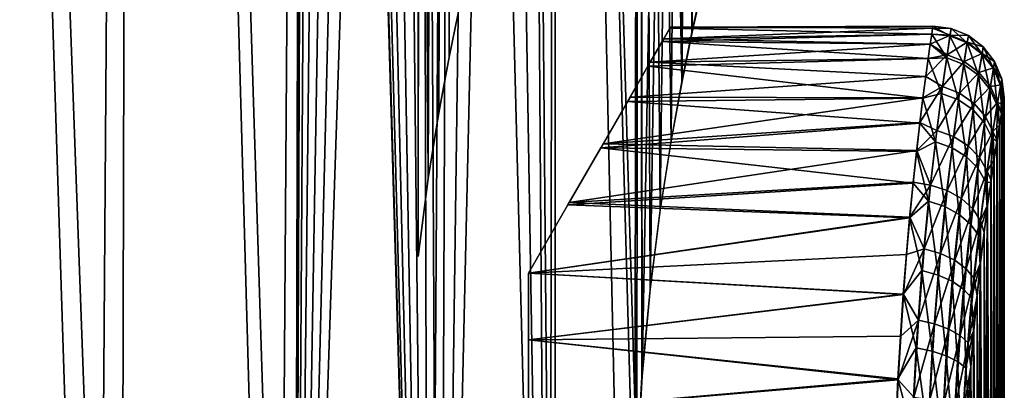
# Model space of a CAD drawing. Header units: millimetres. Extents: x -42 to 65, y -144 to 144.
# Tile 142 of 144: x 60.91 to 65.05, y 126.72 to 128.28. Entities that reach past the tile are written whole.
import ezdxf

# ---------------------------------------------------------------- set-up
doc = ezdxf.new("R2010")
doc.units = ezdxf.units.MM
doc.header["$LTSCALE"] = 81.481481
for name, color, linetype in [('109', 7, 'CONTINUOUS'), ('111', 7, 'CONTINUOUS'), ('119', 7, 'CONTINUOUS'), ('120', 7, 'CONTINUOUS'), ('121', 7, 'CONTINUOUS'), ('122', 7, 'CONTINUOUS'), ('123', 7, 'CONTINUOUS'), ('125', 7, 'CONTINUOUS')]:
    doc.layers.add(name, color=color, linetype=linetype)

msp = doc.modelspace()

# ---------------------------------------------------------------- linework, layer by layer
at = {"layer": '109', "color": 7, "linetype": 'Continuous'}
for points in [[(62.673, 139.0574, 44.4515), (62.6292, 127.6085, 44.2068), (62.662, 139.0637, 44.3866), (62.673, 139.0574, 44.4515)], [(62.662, 139.0637, 44.3866), (62.6292, 127.6085, 44.2068), (62.6508, 139.0487, 44.323), (62.662, 139.0637, 44.3866)], [(62.6508, 139.0488, 47.6769), (62.6736, 127.8863, 47.5448), (62.662, 139.0637, 47.6132), (62.6508, 139.0488, 47.6769)], [(62.662, 139.0637, 47.6132), (62.6736, 127.8863, 47.5448), (62.673, 139.0573, 47.5483), (62.662, 139.0637, 47.6132)], [(62.6734, 127.8855, 44.4544), (62.6292, 127.6085, 44.2068), (62.673, 139.0574, 44.4515), (62.6734, 127.8855, 44.4544)], [(62.6508, 139.0487, 44.323), (62.6292, 127.6085, 44.2068), (62.6407, 139.0138, 44.2673), (62.6508, 139.0487, 44.323)], [(62.6407, 139.0139, 47.7326), (62.6736, 127.8863, 47.5448), (62.6508, 139.0488, 47.6769), (62.6407, 139.0139, 47.7326)], [(62.6826, 139.0305, 44.511), (62.6734, 127.8855, 44.4544), (62.673, 139.0574, 44.4515), (62.6826, 139.0305, 44.511)], [(62.673, 139.0573, 47.5483), (62.6736, 127.8863, 47.5448), (62.6826, 139.0304, 47.4888), (62.673, 139.0573, 47.5483)], [(62.69, 138.9859, 44.5587), (62.6734, 127.8855, 44.4544), (62.6826, 139.0305, 44.511), (62.69, 138.9859, 44.5587)], [(62.6736, 127.8863, 47.5448), (62.7173, 128.1199, 47.2511), (62.6826, 139.0304, 47.4888), (62.6736, 127.8863, 47.5448)], [(62.6826, 139.0304, 47.4888), (62.7173, 128.1199, 47.2511), (62.69, 138.9858, 47.4412), (62.6826, 139.0304, 47.4888)], [(62.6407, 139.0138, 44.2673), (62.6292, 127.6085, 44.2068), (62.6329, 138.963, 44.2261), (62.6407, 139.0138, 44.2673)], [(62.6329, 138.963, 47.7739), (62.6736, 127.8863, 47.5448), (62.6407, 139.0139, 47.7326), (62.6329, 138.963, 47.7739)], [(62.6947, 138.9283, 44.5894), (62.6734, 127.8855, 44.4544), (62.69, 138.9859, 44.5587), (62.6947, 138.9283, 44.5894)], [(62.69, 138.9858, 47.4412), (62.7173, 128.1199, 47.2511), (62.6947, 138.9282, 47.4105), (62.69, 138.9858, 47.4412)], [(62.6329, 138.963, 44.2261), (62.6292, 127.6085, 44.2068), (62.5979, 138.7025, 44.0511), (62.6329, 138.963, 44.2261)], [(62.598, 138.7026, 47.9488), (62.6293, 127.609, 47.7928), (62.6329, 138.963, 47.7739), (62.598, 138.7026, 47.9488)], [(62.6293, 127.609, 47.7928), (62.6736, 127.8863, 47.5448), (62.6329, 138.963, 47.7739), (62.6293, 127.609, 47.7928)], [(62.6963, 138.8642, 44.6), (62.6734, 127.8855, 44.4544), (62.6947, 138.9283, 44.5894), (62.6963, 138.8642, 44.6)], [(62.6947, 138.9282, 47.4105), (62.7173, 128.1199, 47.2511), (62.6963, 138.7, 47.4), (62.6947, 138.9282, 47.4105)], [(62.6963, 138.7, 44.6), (62.6734, 127.8855, 44.4544), (62.6963, 138.8642, 44.6), (62.6963, 138.7, 44.6)], [(62.5871, 134, 48), (62.6293, 127.609, 47.7928), (62.598, 138.7026, 47.9488), (62.5871, 134, 48)], [(62.5871, 127.2808, 44), (62.5871, 134, 44), (62.5979, 138.7025, 44.0511), (62.5871, 127.2808, 44)], [(62.6292, 127.6085, 44.2068), (62.5871, 127.2808, 44), (62.5979, 138.7025, 44.0511), (62.6292, 127.6085, 44.2068)], [(62.6992, 138.5235, 44.6198), (62.6734, 127.8855, 44.4544), (62.6963, 138.7, 44.6), (62.6992, 138.5235, 44.6198)], [(62.6963, 138.7, 47.4), (62.7173, 128.1199, 47.2511), (62.6992, 138.525, 47.3806), (62.6963, 138.7, 47.4)], [(62.7078, 138.3527, 44.6798), (62.6734, 127.8855, 44.4544), (62.6992, 138.5235, 44.6198), (62.7078, 138.3527, 44.6798)], [(62.6992, 138.525, 47.3806), (62.7173, 128.1199, 47.2511), (62.7077, 138.3549, 47.3213), (62.6992, 138.525, 47.3806)], [(62.7171, 128.119, 44.7476), (62.6734, 127.8855, 44.4544), (62.7078, 138.3527, 44.6798), (62.7171, 128.119, 44.7476)], [(62.7077, 138.3549, 47.3213), (62.7173, 128.1199, 47.2511), (62.7205, 138.2029, 47.2267), (62.7077, 138.3549, 47.3213)], [(62.7207, 138.2006, 44.7751), (62.7171, 128.119, 44.7476), (62.7078, 138.3527, 44.6798), (62.7207, 138.2006, 44.7751)], [(62.7362, 138.0748, 44.901), (62.7171, 128.119, 44.7476), (62.7207, 138.2006, 44.7751), (62.7362, 138.0748, 44.901)], [(62.7173, 128.1199, 47.2511), (62.7557, 128.3044, 46.9168), (62.7205, 138.2029, 47.2267), (62.7173, 128.1199, 47.2511)], [(62.7527, 137.9796, 45.053), (62.7171, 128.119, 44.7476), (62.7362, 138.0748, 44.901), (62.7527, 137.9796, 45.053)], [(62.7555, 128.3036, 45.0814), (62.7171, 128.119, 44.7476), (62.7527, 137.9796, 45.053), (62.7555, 128.3036, 45.0814)], [(62.5871, 127.2808, 48), (62.6293, 127.609, 47.7928), (62.5871, 134, 48), (62.5871, 127.2808, 48)]]:
    msp.add_3dface(points, dxfattribs=at)
at = {"layer": '111', "color": 7, "linetype": 'Continuous'}
for points in [[(65.0449, 127.92, 46.347), (65.0487, 124.0577, 46.1749), (65.0487, 127.9421, 46.175), (65.0449, 127.92, 46.347)], [(65.0487, 127.9421, 46.175), (65.05, 124.0498, 46), (65.05, 127.95, 46), (65.0487, 127.9421, 46.175)], [(65.0487, 124.0577, 46.1749), (65.05, 124.0498, 46), (65.0487, 127.9421, 46.175), (65.0487, 124.0577, 46.1749)], [(65.0387, 127.8836, 46.5162), (65.0449, 124.08, 46.3471), (65.0449, 127.92, 46.347), (65.0387, 127.8836, 46.5162)], [(65.0449, 124.08, 46.3471), (65.0487, 124.0577, 46.1749), (65.0449, 127.92, 46.347), (65.0449, 124.08, 46.3471)], [(65.0302, 127.8329, 46.6823), (65.0386, 124.1167, 46.5171), (65.0387, 127.8836, 46.5162), (65.0302, 127.8329, 46.6823)], [(65.0386, 124.1167, 46.5171), (65.0449, 124.08, 46.3471), (65.0387, 127.8836, 46.5162), (65.0386, 124.1167, 46.5171)], [(65.0198, 127.7687, 46.8423), (65.0301, 124.1679, 46.6843), (65.0302, 127.8329, 46.6823), (65.0198, 127.7687, 46.8423)], [(65.0301, 124.1679, 46.6843), (65.0386, 124.1167, 46.5171), (65.0302, 127.8329, 46.6823), (65.0301, 124.1679, 46.6843)], [(65.0076, 127.6908, 46.9969), (65.0195, 124.2328, 46.8455), (65.0198, 127.7687, 46.8423), (65.0076, 127.6908, 46.9969)], [(65.0195, 124.2328, 46.8455), (65.0301, 124.1679, 46.6843), (65.0198, 127.7687, 46.8423), (65.0195, 124.2328, 46.8455)], [(64.9943, 127.6002, 47.1429), (65.0073, 124.3117, 47.0012), (65.0076, 127.6908, 46.9969), (64.9943, 127.6002, 47.1429)], [(65.0073, 124.3117, 47.0012), (65.0195, 124.2328, 46.8455), (65.0076, 127.6908, 46.9969), (65.0073, 124.3117, 47.0012)], [(64.98, 127.4968, 47.2803), (64.9938, 124.4033, 47.148), (64.9943, 127.6002, 47.1429), (64.98, 127.4968, 47.2803)], [(64.9938, 124.4033, 47.148), (65.0073, 124.3117, 47.0012), (64.9943, 127.6002, 47.1429), (64.9938, 124.4033, 47.148)], [(64.9653, 127.3816, 47.4081), (64.9795, 124.5077, 47.2856), (64.98, 127.4968, 47.2803), (64.9653, 127.3816, 47.4081)], [(64.9795, 124.5077, 47.2856), (64.9938, 124.4033, 47.148), (64.98, 127.4968, 47.2803), (64.9795, 124.5077, 47.2856)], [(64.9504, 127.2542, 47.5264), (64.9647, 124.6236, 47.4133), (64.9653, 127.3816, 47.4081), (64.9504, 127.2542, 47.5264)], [(64.9647, 124.6236, 47.4133), (64.9795, 124.5077, 47.2856), (64.9653, 127.3816, 47.4081), (64.9647, 124.6236, 47.4133)], [(64.9358, 127.1163, 47.6339), (64.9498, 124.7505, 47.531), (64.9504, 127.2542, 47.5264), (64.9358, 127.1163, 47.6339)], [(64.9498, 124.7505, 47.531), (64.9647, 124.6236, 47.4133), (64.9504, 127.2542, 47.5264), (64.9498, 124.7505, 47.531)], [(64.9222, 126.9699, 47.7286), (64.9353, 124.8873, 47.6375), (64.9358, 127.1163, 47.6339), (64.9222, 126.9699, 47.7286)], [(64.9353, 124.8873, 47.6375), (64.9498, 124.7505, 47.531), (64.9358, 127.1163, 47.6339), (64.9353, 124.8873, 47.6375)], [(64.9096, 126.8152, 47.8107), (64.9218, 125.0316, 47.7311), (64.9222, 126.9699, 47.7286), (64.9096, 126.8152, 47.8107)], [(64.9218, 125.0316, 47.7311), (64.9353, 124.8873, 47.6375), (64.9222, 126.9699, 47.7286), (64.9218, 125.0316, 47.7311)], [(64.8989, 126.6566, 47.8783), (64.9094, 125.1836, 47.8121), (64.9096, 126.8152, 47.8107), (64.8989, 126.6566, 47.8783)], [(64.9094, 125.1836, 47.8121), (64.9218, 125.0316, 47.7311), (64.9096, 126.8152, 47.8107), (64.9094, 125.1836, 47.8121)]]:
    msp.add_3dface(points, dxfattribs=at)
at = {"layer": '119', "color": 7, "linetype": 'Continuous'}
for points in [[(64.7448, 128.216, 46.3899), (64.8221, 128.2118, 46.3511), (64.7487, 128.2415, 46.1949), (64.7448, 128.216, 46.3899)], [(64.7487, 128.2415, 46.1949), (64.8265, 128.2398, 46), (64.75, 128.25, 46), (64.7487, 128.2415, 46.1949)], [(64.8221, 128.2118, 46.3511), (64.8265, 128.2398, 46), (64.7487, 128.2415, 46.1949), (64.8221, 128.2118, 46.3511)], [(64.8221, 128.2118, 46.3511), (64.8992, 128.21, 46), (64.8265, 128.2398, 46), (64.8221, 128.2118, 46.3511)], [(64.7386, 128.1733, 46.5826), (64.8221, 128.2118, 46.3511), (64.7448, 128.216, 46.3899), (64.7386, 128.1733, 46.5826)], [(64.8096, 128.1295, 46.6933), (64.8221, 128.2118, 46.3511), (64.7386, 128.1733, 46.5826), (64.8096, 128.1295, 46.6933)], [(64.8096, 128.1295, 46.6933), (64.8946, 128.1821, 46.3483), (64.8221, 128.2118, 46.3511), (64.8096, 128.1295, 46.6933)], [(64.8816, 128.1005, 46.6877), (64.8946, 128.1821, 46.3483), (64.8096, 128.1295, 46.6933), (64.8816, 128.1005, 46.6877)], [(64.8946, 128.1821, 46.3483), (64.8992, 128.21, 46), (64.8221, 128.2118, 46.3511), (64.8946, 128.1821, 46.3483)], [(64.8816, 128.1005, 46.6877), (64.9569, 128.1353, 46.3426), (64.8946, 128.1821, 46.3483), (64.8816, 128.1005, 46.6877)], [(64.8946, 128.1821, 46.3483), (64.9617, 128.1626, 46), (64.8992, 128.21, 46), (64.8946, 128.1821, 46.3483)], [(64.9569, 128.1353, 46.3426), (64.9617, 128.1626, 46), (64.8946, 128.1821, 46.3483), (64.9569, 128.1353, 46.3426)], [(64.7302, 128.1137, 46.7713), (64.8096, 128.1295, 46.6933), (64.7386, 128.1733, 46.5826), (64.7302, 128.1137, 46.7713)], [(64.9569, 128.1353, 46.3426), (65.0093, 128.1003, 46), (64.9617, 128.1626, 46), (64.9569, 128.1353, 46.3426)], [(64.7904, 127.9952, 47.0189), (64.8096, 128.1295, 46.6933), (64.7199, 128.038, 46.9535), (64.7904, 127.9952, 47.0189)], [(64.7199, 128.038, 46.9535), (64.8096, 128.1295, 46.6933), (64.7302, 128.1137, 46.7713), (64.7199, 128.038, 46.9535)], [(64.7904, 127.9952, 47.0189), (64.8816, 128.1005, 46.6877), (64.8096, 128.1295, 46.6933), (64.7904, 127.9952, 47.0189)], [(64.8616, 127.9674, 47.0104), (64.8816, 128.1005, 46.6877), (64.7904, 127.9952, 47.0189), (64.8616, 127.9674, 47.0104)], [(64.8616, 127.9674, 47.0104), (64.9436, 128.0553, 46.6763), (64.8816, 128.1005, 46.6877), (64.8616, 127.9674, 47.0104)], [(64.9436, 128.0553, 46.6763), (64.9569, 128.1353, 46.3426), (64.8816, 128.1005, 46.6877), (64.9436, 128.0553, 46.6763)], [(64.9436, 128.0553, 46.6763), (65.0046, 128.0739, 46.3342), (64.9569, 128.1353, 46.3426), (64.9436, 128.0553, 46.6763)], [(65.0046, 128.0739, 46.3342), (65.0093, 128.1003, 46), (64.9569, 128.1353, 46.3426), (65.0046, 128.0739, 46.3342)], [(65.0046, 128.0739, 46.3342), (65.0395, 128.0277, 46), (65.0093, 128.1003, 46), (65.0046, 128.0739, 46.3342)], [(64.9913, 127.9964, 46.6597), (65.0046, 128.0739, 46.3342), (64.9436, 128.0553, 46.6763), (64.9913, 127.9964, 46.6597)], [(64.9913, 127.9964, 46.6597), (65.0349, 128.0024, 46.3237), (65.0046, 128.0739, 46.3342), (64.9913, 127.9964, 46.6597)], [(65.0349, 128.0024, 46.3237), (65.0395, 128.0277, 46), (65.0046, 128.0739, 46.3342), (65.0349, 128.0024, 46.3237)], [(64.7083, 127.9479, 47.1262), (64.7904, 127.9952, 47.0189), (64.7199, 128.038, 46.9535), (64.7083, 127.9479, 47.1262)], [(64.9232, 127.925, 46.9936), (64.9436, 128.0553, 46.6763), (64.8616, 127.9674, 47.0104), (64.9232, 127.925, 46.9936)], [(64.9232, 127.925, 46.9936), (64.9913, 127.9964, 46.6597), (64.9436, 128.0553, 46.6763), (64.9232, 127.925, 46.9936)], [(65.0349, 128.0024, 46.3237), (65.05, 127.95, 46), (65.0395, 128.0277, 46), (65.0349, 128.0024, 46.3237)], [(64.7664, 127.811, 47.3183), (64.7904, 127.9952, 47.0189), (64.6955, 127.8443, 47.2888), (64.7664, 127.811, 47.3183)], [(64.6955, 127.8443, 47.2888), (64.7904, 127.9952, 47.0189), (64.7083, 127.9479, 47.1262), (64.6955, 127.8443, 47.2888)], [(64.7664, 127.811, 47.3183), (64.8616, 127.9674, 47.0104), (64.7904, 127.9952, 47.0189), (64.7664, 127.811, 47.3183)], [(64.9709, 127.8701, 46.9694), (64.9913, 127.9964, 46.6597), (64.9232, 127.925, 46.9936), (64.9709, 127.8701, 46.9694)], [(64.9709, 127.8701, 46.9694), (65.022, 127.928, 46.6392), (64.9913, 127.9964, 46.6597), (64.9709, 127.8701, 46.9694)], [(65.022, 127.928, 46.6392), (65.0349, 128.0024, 46.3237), (64.9913, 127.9964, 46.6597), (65.022, 127.928, 46.6392)], [(65.022, 127.928, 46.6392), (65.0449, 127.92, 46.347), (65.0349, 128.0024, 46.3237), (65.022, 127.928, 46.6392)], [(65.0449, 127.92, 46.347), (65.0487, 127.9421, 46.175), (65.0349, 128.0024, 46.3237), (65.0449, 127.92, 46.347)], [(65.0487, 127.9421, 46.175), (65.05, 127.95, 46), (65.0349, 128.0024, 46.3237), (65.0487, 127.9421, 46.175)], [(64.8366, 127.7852, 47.3067), (64.8616, 127.9674, 47.0104), (64.7664, 127.811, 47.3183), (64.8366, 127.7852, 47.3067)], [(64.8366, 127.7852, 47.3067), (64.9232, 127.925, 46.9936), (64.8616, 127.9674, 47.0104), (64.8366, 127.7852, 47.3067)], [(64.8977, 127.7466, 47.2848), (64.9232, 127.925, 46.9936), (64.8366, 127.7852, 47.3067), (64.8977, 127.7466, 47.2848)], [(64.8977, 127.7466, 47.2848), (64.9709, 127.8701, 46.9694), (64.9232, 127.925, 46.9936), (64.8977, 127.7466, 47.2848)], [(65.0022, 127.8065, 46.9395), (65.022, 127.928, 46.6392), (64.9709, 127.8701, 46.9694), (65.0022, 127.8065, 46.9395)], [(65.0022, 127.8065, 46.9395), (65.0302, 127.8329, 46.6823), (65.022, 127.928, 46.6392), (65.0022, 127.8065, 46.9395)], [(65.0302, 127.8329, 46.6823), (65.0387, 127.8836, 46.5162), (65.022, 127.928, 46.6392), (65.0302, 127.8329, 46.6823)], [(65.0387, 127.8836, 46.5162), (65.0449, 127.92, 46.347), (65.022, 127.928, 46.6392), (65.0387, 127.8836, 46.5162)], [(64.9454, 127.697, 47.2537), (64.9709, 127.8701, 46.9694), (64.8977, 127.7466, 47.2848), (64.9454, 127.697, 47.2537)], [(64.9454, 127.697, 47.2537), (65.0022, 127.8065, 46.9395), (64.9709, 127.8701, 46.9694), (64.9454, 127.697, 47.2537)], [(64.6819, 127.7265, 47.4429), (64.7664, 127.811, 47.3183), (64.6955, 127.8443, 47.2888), (64.6819, 127.7265, 47.4429)], [(64.74, 127.5813, 47.5836), (64.7664, 127.811, 47.3183), (64.6819, 127.7265, 47.4429), (64.74, 127.5813, 47.5836)], [(64.74, 127.5813, 47.5836), (64.8366, 127.7852, 47.3067), (64.7664, 127.811, 47.3183), (64.74, 127.5813, 47.5836)], [(65.0198, 127.7687, 46.8423), (65.0302, 127.8329, 46.6823), (65.0022, 127.8065, 46.9395), (65.0198, 127.7687, 46.8423)], [(64.8092, 127.5583, 47.5689), (64.8366, 127.7852, 47.3067), (64.74, 127.5813, 47.5836), (64.8092, 127.5583, 47.5689)], [(64.8092, 127.5583, 47.5689), (64.8977, 127.7466, 47.2848), (64.8366, 127.7852, 47.3067), (64.8092, 127.5583, 47.5689)], [(64.9774, 127.64, 47.2157), (65.0022, 127.8065, 46.9395), (64.9454, 127.697, 47.2537), (64.9774, 127.64, 47.2157)], [(64.9774, 127.64, 47.2157), (65.0076, 127.6908, 46.9969), (65.0022, 127.8065, 46.9395), (64.9774, 127.64, 47.2157)], [(65.0076, 127.6908, 46.9969), (65.0198, 127.7687, 46.8423), (65.0022, 127.8065, 46.9395), (65.0076, 127.6908, 46.9969)], [(64.8696, 127.5244, 47.5424), (64.8977, 127.7466, 47.2848), (64.8092, 127.5583, 47.5689), (64.8696, 127.5244, 47.5424)], [(64.8696, 127.5244, 47.5424), (64.9454, 127.697, 47.2537), (64.8977, 127.7466, 47.2848), (64.8696, 127.5244, 47.5424)], [(64.6676, 127.5935, 47.5885), (64.74, 127.5813, 47.5836), (64.6819, 127.7265, 47.4429), (64.6676, 127.5935, 47.5885)], [(64.9174, 127.4814, 47.5054), (64.9454, 127.697, 47.2537), (64.8696, 127.5244, 47.5424), (64.9174, 127.4814, 47.5054)], [(64.9174, 127.4814, 47.5054), (64.9774, 127.64, 47.2157), (64.9454, 127.697, 47.2537), (64.9174, 127.4814, 47.5054)], [(64.9943, 127.6002, 47.1429), (65.0076, 127.6908, 46.9969), (64.9774, 127.64, 47.2157), (64.9943, 127.6002, 47.1429)], [(64.9501, 127.4321, 47.4604), (64.9774, 127.64, 47.2157), (64.9174, 127.4814, 47.5054), (64.9501, 127.4321, 47.4604)], [(64.9501, 127.4321, 47.4604), (64.98, 127.4968, 47.2803), (64.9774, 127.64, 47.2157), (64.9501, 127.4321, 47.4604)], [(64.98, 127.4968, 47.2803), (64.9943, 127.6002, 47.1429), (64.9774, 127.64, 47.2157), (64.98, 127.4968, 47.2803)], [(64.6533, 127.4472, 47.7228), (64.74, 127.5813, 47.5836), (64.6676, 127.5935, 47.5885), (64.6533, 127.4472, 47.7228)], [(64.7137, 127.3129, 47.8094), (64.74, 127.5813, 47.5836), (64.6533, 127.4472, 47.7228), (64.7137, 127.3129, 47.8094)], [(64.7137, 127.3129, 47.8094), (64.8092, 127.5583, 47.5689), (64.74, 127.5813, 47.5836), (64.7137, 127.3129, 47.8094)], [(64.7819, 127.2934, 47.7919), (64.8092, 127.5583, 47.5689), (64.7137, 127.3129, 47.8094), (64.7819, 127.2934, 47.7919)], [(64.7819, 127.2934, 47.7919), (64.8696, 127.5244, 47.5424), (64.8092, 127.5583, 47.5689), (64.7819, 127.2934, 47.7919)], [(64.8418, 127.2652, 47.7615), (64.8696, 127.5244, 47.5424), (64.7819, 127.2934, 47.7919), (64.8418, 127.2652, 47.7615)], [(64.8418, 127.2652, 47.7615), (64.9174, 127.4814, 47.5054), (64.8696, 127.5244, 47.5424), (64.8418, 127.2652, 47.7615)], [(64.8896, 127.2296, 47.7195), (64.9174, 127.4814, 47.5054), (64.8418, 127.2652, 47.7615), (64.8896, 127.2296, 47.7195)], [(64.8896, 127.2296, 47.7195), (64.9501, 127.4321, 47.4604), (64.9174, 127.4814, 47.5054), (64.8896, 127.2296, 47.7195)], [(64.9653, 127.3816, 47.4081), (64.98, 127.4968, 47.2803), (64.9501, 127.4321, 47.4604), (64.9653, 127.3816, 47.4081)], [(64.6394, 127.2895, 47.8438), (64.7137, 127.3129, 47.8094), (64.6533, 127.4472, 47.7228), (64.6394, 127.2895, 47.8438)], [(64.923, 127.1891, 47.6688), (64.9501, 127.4321, 47.4604), (64.8896, 127.2296, 47.7195), (64.923, 127.1891, 47.6688)], [(64.923, 127.1891, 47.6688), (64.9504, 127.2542, 47.5264), (64.9501, 127.4321, 47.4604), (64.923, 127.1891, 47.6688)], [(64.9504, 127.2542, 47.5264), (64.9653, 127.3816, 47.4081), (64.9501, 127.4321, 47.4604), (64.9504, 127.2542, 47.5264)], [(64.6264, 127.1219, 47.9504), (64.7137, 127.3129, 47.8094), (64.6394, 127.2895, 47.8438), (64.6264, 127.1219, 47.9504)], [(64.6897, 127.0133, 47.9919), (64.7137, 127.3129, 47.8094), (64.6264, 127.1219, 47.9504), (64.6897, 127.0133, 47.9919)], [(64.6897, 127.0133, 47.9919), (64.7819, 127.2934, 47.7919), (64.7137, 127.3129, 47.8094), (64.6897, 127.0133, 47.9919)], [(64.757, 126.998, 47.9719), (64.7819, 127.2934, 47.7919), (64.6897, 127.0133, 47.9919), (64.757, 126.998, 47.9719)], [(64.757, 126.998, 47.9719), (64.8418, 127.2652, 47.7615), (64.7819, 127.2934, 47.7919), (64.757, 126.998, 47.9719)], [(64.8163, 126.9762, 47.9382), (64.8418, 127.2652, 47.7615), (64.757, 126.998, 47.9719), (64.8163, 126.9762, 47.9382)], [(64.8163, 126.9762, 47.9382), (64.8896, 127.2296, 47.7195), (64.8418, 127.2652, 47.7615), (64.8163, 126.9762, 47.9382)], [(64.9358, 127.1163, 47.6339), (64.9504, 127.2542, 47.5264), (64.923, 127.1891, 47.6688), (64.9358, 127.1163, 47.6339)], [(64.8642, 126.9489, 47.8924), (64.8896, 127.2296, 47.7195), (64.8163, 126.9762, 47.9382), (64.8642, 126.9489, 47.8924)], [(64.8642, 126.9489, 47.8924), (64.923, 127.1891, 47.6688), (64.8896, 127.2296, 47.7195), (64.8642, 126.9489, 47.8924)], [(64.8982, 126.9178, 47.8373), (64.923, 127.1891, 47.6688), (64.8642, 126.9489, 47.8924), (64.8982, 126.9178, 47.8373)], [(64.8982, 126.9178, 47.8373), (64.9358, 127.1163, 47.6339), (64.923, 127.1891, 47.6688), (64.8982, 126.9178, 47.8373)], [(64.6145, 126.9456, 48.0417), (64.6897, 127.0133, 47.9919), (64.6264, 127.1219, 47.9504), (64.6145, 126.9456, 48.0417)], [(64.9222, 126.9699, 47.7286), (64.9358, 127.1163, 47.6339), (64.8982, 126.9178, 47.8373), (64.9222, 126.9699, 47.7286)], [(64.6699, 126.6901, 48.1275), (64.6897, 127.0133, 47.9919), (64.6039, 126.7622, 48.117), (64.6699, 126.6901, 48.1275)], [(64.6039, 126.7622, 48.117), (64.6897, 127.0133, 47.9919), (64.6145, 126.9456, 48.0417), (64.6039, 126.7622, 48.117)], [(64.6699, 126.6901, 48.1275), (64.757, 126.998, 47.9719), (64.6897, 127.0133, 47.9919), (64.6699, 126.6901, 48.1275)], [(64.7364, 126.6795, 48.1054), (64.757, 126.998, 47.9719), (64.6699, 126.6901, 48.1275), (64.7364, 126.6795, 48.1054)], [(64.7364, 126.6795, 48.1054), (64.8163, 126.9762, 47.9382), (64.757, 126.998, 47.9719), (64.7364, 126.6795, 48.1054)], [(64.7954, 126.6646, 48.0693), (64.8163, 126.9762, 47.9382), (64.7364, 126.6795, 48.1054), (64.7954, 126.6646, 48.0693)], [(64.7954, 126.6646, 48.0693), (64.8642, 126.9489, 47.8924), (64.8163, 126.9762, 47.9382), (64.7954, 126.6646, 48.0693)], [(64.8433, 126.6461, 48.0206), (64.8642, 126.9489, 47.8924), (64.7954, 126.6646, 48.0693), (64.8433, 126.6461, 48.0206)], [(64.8433, 126.6461, 48.0206), (64.8982, 126.9178, 47.8373), (64.8642, 126.9489, 47.8924), (64.8433, 126.6461, 48.0206)], [(64.9096, 126.8152, 47.8107), (64.9222, 126.9699, 47.7286), (64.8982, 126.9178, 47.8373), (64.9096, 126.8152, 47.8107)], [(64.8777, 126.6251, 47.9624), (64.8982, 126.9178, 47.8373), (64.8433, 126.6461, 48.0206), (64.8777, 126.6251, 47.9624)], [(64.8777, 126.6251, 47.9624), (64.9096, 126.8152, 47.8107), (64.8982, 126.9178, 47.8373), (64.8777, 126.6251, 47.9624)], [(64.8989, 126.6566, 47.8783), (64.9096, 126.8152, 47.8107), (64.8777, 126.6251, 47.9624), (64.8989, 126.6566, 47.8783)], [(64.595, 126.5732, 48.1758), (64.6699, 126.6901, 48.1275), (64.6039, 126.7622, 48.117), (64.595, 126.5732, 48.1758)]]:
    msp.add_3dface(points, dxfattribs=at)
at = {"layer": '120', "color": 7, "linetype": 'Continuous'}
for points in [[(64.75, 128.25, 46), (64.8217, 128.2087, 45.6288), (64.7449, 128.2158, 45.6094), (64.75, 128.25, 46)], [(64.75, 128.25, 46), (64.8265, 128.2398, 46), (64.8217, 128.2087, 45.6288), (64.75, 128.25, 46)], [(64.8265, 128.2398, 46), (64.8942, 128.1791, 45.6317), (64.8217, 128.2087, 45.6288), (64.8265, 128.2398, 46)], [(64.8265, 128.2398, 46), (64.8992, 128.21, 46), (64.8942, 128.1791, 45.6317), (64.8265, 128.2398, 46)], [(64.7449, 128.2158, 45.6094), (64.808, 128.1168, 45.2672), (64.7388, 128.1732, 45.4173), (64.7449, 128.2158, 45.6094)], [(64.8217, 128.2087, 45.6288), (64.808, 128.1168, 45.2672), (64.7449, 128.2158, 45.6094), (64.8217, 128.2087, 45.6288)], [(64.8217, 128.2087, 45.6288), (64.8799, 128.088, 45.2731), (64.808, 128.1168, 45.2672), (64.8217, 128.2087, 45.6288)], [(64.8942, 128.1791, 45.6317), (64.8799, 128.088, 45.2731), (64.8217, 128.2087, 45.6288), (64.8942, 128.1791, 45.6317)], [(64.8992, 128.21, 46), (64.9566, 128.1324, 45.6378), (64.8942, 128.1791, 45.6317), (64.8992, 128.21, 46)], [(64.8992, 128.21, 46), (64.9617, 128.1626, 46), (64.9566, 128.1324, 45.6378), (64.8992, 128.21, 46)], [(64.7388, 128.1732, 45.4173), (64.808, 128.1168, 45.2672), (64.7304, 128.1139, 45.2293), (64.7388, 128.1732, 45.4173)], [(64.8942, 128.1791, 45.6317), (64.9419, 128.0431, 45.2852), (64.8799, 128.088, 45.2731), (64.8942, 128.1791, 45.6317)], [(64.9566, 128.1324, 45.6378), (64.9419, 128.0431, 45.2852), (64.8942, 128.1791, 45.6317), (64.9566, 128.1324, 45.6378)], [(64.9617, 128.1626, 46), (65.0042, 128.0711, 45.6467), (64.9566, 128.1324, 45.6378), (64.9617, 128.1626, 46)], [(64.9617, 128.1626, 46), (65.0093, 128.1003, 46), (65.0042, 128.0711, 45.6467), (64.9617, 128.1626, 46)], [(64.7304, 128.1139, 45.2293), (64.7866, 127.9667, 44.9273), (64.7081, 127.9475, 44.8732), (64.7304, 128.1139, 45.2293)], [(64.808, 128.1168, 45.2672), (64.7866, 127.9667, 44.9273), (64.7304, 128.1139, 45.2293), (64.808, 128.1168, 45.2672)], [(64.808, 128.1168, 45.2672), (64.8576, 127.9393, 44.9364), (64.7866, 127.9667, 44.9273), (64.808, 128.1168, 45.2672)], [(64.8799, 128.088, 45.2731), (64.8576, 127.9393, 44.9364), (64.808, 128.1168, 45.2672), (64.8799, 128.088, 45.2731)], [(64.9566, 128.1324, 45.6378), (64.9896, 127.9845, 45.3027), (64.9419, 128.0431, 45.2852), (64.9566, 128.1324, 45.6378)], [(65.0042, 128.0711, 45.6467), (64.9896, 127.9845, 45.3027), (64.9566, 128.1324, 45.6378), (65.0042, 128.0711, 45.6467)], [(65.0093, 128.1003, 46), (65.0345, 127.9997, 45.6577), (65.0042, 128.0711, 45.6467), (65.0093, 128.1003, 46)], [(65.0093, 128.1003, 46), (65.0395, 128.0277, 46), (65.0345, 127.9997, 45.6577), (65.0093, 128.1003, 46)], [(64.8799, 128.088, 45.2731), (64.9191, 127.8974, 44.9541), (64.8576, 127.9393, 44.9364), (64.8799, 128.088, 45.2731)], [(64.9419, 128.0431, 45.2852), (64.9191, 127.8974, 44.9541), (64.8799, 128.088, 45.2731), (64.9419, 128.0431, 45.2852)], [(65.0042, 128.0711, 45.6467), (65.0203, 127.9166, 45.3244), (64.9896, 127.9845, 45.3027), (65.0042, 128.0711, 45.6467)], [(65.0345, 127.9997, 45.6577), (65.0203, 127.9166, 45.3244), (65.0042, 128.0711, 45.6467), (65.0345, 127.9997, 45.6577)], [(64.9419, 128.0431, 45.2852), (64.9668, 127.8434, 44.9796), (64.9191, 127.8974, 44.9541), (64.9419, 128.0431, 45.2852)], [(64.9896, 127.9845, 45.3027), (64.9668, 127.8434, 44.9796), (64.9419, 128.0431, 45.2852), (64.9896, 127.9845, 45.3027)], [(65.0395, 128.0277, 46), (65.0449, 127.9203, 45.6523), (65.0345, 127.9997, 45.6577), (65.0395, 128.0277, 46)], [(65.0395, 128.0277, 46), (65.05, 127.95, 46), (65.0449, 127.9203, 45.6523), (65.0395, 128.0277, 46)], [(64.9896, 127.9845, 45.3027), (64.9982, 127.7808, 45.0109), (64.9668, 127.8434, 44.9796), (64.9896, 127.9845, 45.3027)], [(65.0203, 127.9166, 45.3244), (64.9982, 127.7808, 45.0109), (64.9896, 127.9845, 45.3027), (65.0203, 127.9166, 45.3244)], [(65.0345, 127.9997, 45.6577), (65.0385, 127.883, 45.4809), (65.0203, 127.9166, 45.3244), (65.0345, 127.9997, 45.6577)], [(65.0449, 127.9203, 45.6523), (65.0385, 127.883, 45.4809), (65.0345, 127.9997, 45.6577), (65.0449, 127.9203, 45.6523)], [(64.7081, 127.9475, 44.8732), (64.7603, 127.7636, 44.6179), (64.6951, 127.8418, 44.7076), (64.7081, 127.9475, 44.8732)], [(64.7866, 127.9667, 44.9273), (64.7603, 127.7636, 44.6179), (64.7081, 127.9475, 44.8732), (64.7866, 127.9667, 44.9273)], [(64.7866, 127.9667, 44.9273), (64.8302, 127.7384, 44.6303), (64.7603, 127.7636, 44.6179), (64.7866, 127.9667, 44.9273)], [(64.8576, 127.9393, 44.9364), (64.8302, 127.7384, 44.6303), (64.7866, 127.9667, 44.9273), (64.8576, 127.9393, 44.9364)], [(64.8576, 127.9393, 44.9364), (64.8911, 127.7007, 44.6532), (64.8302, 127.7384, 44.6303), (64.8576, 127.9393, 44.9364)], [(64.9191, 127.8974, 44.9541), (64.8911, 127.7007, 44.6532), (64.8576, 127.9393, 44.9364), (64.9191, 127.8974, 44.9541)], [(64.9191, 127.8974, 44.9541), (64.9389, 127.6525, 44.6857), (64.8911, 127.7007, 44.6532), (64.9191, 127.8974, 44.9541)], [(64.9668, 127.8434, 44.9796), (64.9389, 127.6525, 44.6857), (64.9191, 127.8974, 44.9541), (64.9668, 127.8434, 44.9796)], [(65.0203, 127.9166, 45.3244), (65.019, 127.7642, 45.1475), (64.9982, 127.7808, 45.0109), (65.0203, 127.9166, 45.3244)], [(65.0298, 127.8305, 45.311), (65.019, 127.7642, 45.1475), (65.0203, 127.9166, 45.3244), (65.0298, 127.8305, 45.311)], [(65.0385, 127.883, 45.4809), (65.0298, 127.8305, 45.311), (65.0203, 127.9166, 45.3244), (65.0385, 127.883, 45.4809)], [(64.6951, 127.8418, 44.7076), (64.7603, 127.7636, 44.6179), (64.681, 127.722, 44.5519), (64.6951, 127.8418, 44.7076)], [(64.9668, 127.8434, 44.9796), (64.971, 127.5971, 44.7255), (64.9389, 127.6525, 44.6857), (64.9668, 127.8434, 44.9796)], [(64.9982, 127.7808, 45.0109), (64.971, 127.5971, 44.7255), (64.9668, 127.8434, 44.9796), (64.9982, 127.7808, 45.0109)], [(64.9982, 127.7808, 45.0109), (64.9928, 127.5902, 44.8419), (64.971, 127.5971, 44.7255), (64.9982, 127.7808, 45.0109)], [(65.0066, 127.6835, 44.9906), (64.9928, 127.5902, 44.8419), (64.9982, 127.7808, 45.0109), (65.0066, 127.6835, 44.9906)], [(65.019, 127.7642, 45.1475), (65.0066, 127.6835, 44.9906), (64.9982, 127.7808, 45.0109), (65.019, 127.7642, 45.1475)], [(64.7603, 127.7636, 44.6179), (64.7317, 127.5131, 44.3473), (64.681, 127.722, 44.5519), (64.7603, 127.7636, 44.6179)], [(64.7603, 127.7636, 44.6179), (64.8006, 127.4908, 44.3628), (64.7317, 127.5131, 44.3473), (64.7603, 127.7636, 44.6179)], [(64.8302, 127.7384, 44.6303), (64.8006, 127.4908, 44.3628), (64.7603, 127.7636, 44.6179), (64.8302, 127.7384, 44.6303)], [(64.8302, 127.7384, 44.6303), (64.8608, 127.4583, 44.3905), (64.8006, 127.4908, 44.3628), (64.8302, 127.7384, 44.6303)], [(64.8911, 127.7007, 44.6532), (64.8608, 127.4583, 44.3905), (64.8302, 127.7384, 44.6303), (64.8911, 127.7007, 44.6532)], [(64.681, 127.722, 44.5519), (64.7317, 127.5131, 44.3473), (64.6665, 127.5892, 44.4072), (64.681, 127.722, 44.5519)], [(64.8911, 127.7007, 44.6532), (64.9086, 127.4173, 44.429), (64.8608, 127.4583, 44.3905), (64.8911, 127.7007, 44.6532)], [(64.9389, 127.6525, 44.6857), (64.9086, 127.4173, 44.429), (64.8911, 127.7007, 44.6532), (64.9389, 127.6525, 44.6857)], [(64.9389, 127.6525, 44.6857), (64.9415, 127.3704, 44.4758), (64.9086, 127.4173, 44.429), (64.9389, 127.6525, 44.6857)], [(64.971, 127.5971, 44.7255), (64.9415, 127.3704, 44.4758), (64.9389, 127.6525, 44.6857), (64.971, 127.5971, 44.7255)], [(64.6665, 127.5892, 44.4072), (64.7317, 127.5131, 44.3473), (64.6521, 127.4443, 44.2747), (64.6665, 127.5892, 44.4072)], [(64.971, 127.5971, 44.7255), (64.9783, 127.4858, 44.7041), (64.9415, 127.3704, 44.4758), (64.971, 127.5971, 44.7255)], [(64.9928, 127.5902, 44.8419), (64.9783, 127.4858, 44.7041), (64.971, 127.5971, 44.7255), (64.9928, 127.5902, 44.8419)], [(64.7317, 127.5131, 44.3473), (64.7039, 127.2218, 44.1216), (64.6521, 127.4443, 44.2747), (64.7317, 127.5131, 44.3473)], [(64.7317, 127.5131, 44.3473), (64.7716, 127.2033, 44.14), (64.7039, 127.2218, 44.1216), (64.7317, 127.5131, 44.3473)], [(64.8006, 127.4908, 44.3628), (64.7716, 127.2033, 44.14), (64.7317, 127.5131, 44.3473), (64.8006, 127.4908, 44.3628)], [(64.8006, 127.4908, 44.3628), (64.8313, 127.177, 44.1717), (64.7716, 127.2033, 44.14), (64.8006, 127.4908, 44.3628)], [(64.8608, 127.4583, 44.3905), (64.8313, 127.177, 44.1717), (64.8006, 127.4908, 44.3628), (64.8608, 127.4583, 44.3905)], [(64.9783, 127.4858, 44.7041), (64.9487, 127.2451, 44.4603), (64.9415, 127.3704, 44.4758), (64.9783, 127.4858, 44.7041)], [(64.6521, 127.4443, 44.2747), (64.7039, 127.2218, 44.1216), (64.6248, 127.1227, 44.0501), (64.6521, 127.4443, 44.2747)], [(64.8608, 127.4583, 44.3905), (64.8791, 127.1441, 44.2151), (64.8313, 127.177, 44.1717), (64.8608, 127.4583, 44.3905)], [(64.9086, 127.4173, 44.429), (64.8791, 127.1441, 44.2151), (64.8608, 127.4583, 44.3905), (64.9086, 127.4173, 44.429)], [(64.9086, 127.4173, 44.429), (64.9128, 127.1067, 44.2675), (64.8791, 127.1441, 44.2151), (64.9086, 127.4173, 44.429)], [(64.9415, 127.3704, 44.4758), (64.9128, 127.1067, 44.2675), (64.9086, 127.4173, 44.429), (64.9415, 127.3704, 44.4758)], [(64.9415, 127.3704, 44.4758), (64.9487, 127.2451, 44.4603), (64.9128, 127.1067, 44.2675), (64.9415, 127.3704, 44.4758)], [(64.9487, 127.2451, 44.4603), (64.9211, 126.9691, 44.2641), (64.9128, 127.1067, 44.2675), (64.9487, 127.2451, 44.4603)], [(64.7039, 127.2218, 44.1216), (64.6795, 126.8973, 43.946), (64.6248, 127.1227, 44.0501), (64.7039, 127.2218, 44.1216)], [(64.7039, 127.2218, 44.1216), (64.7464, 126.8834, 43.967), (64.6795, 126.8973, 43.946), (64.7039, 127.2218, 44.1216)], [(64.7716, 127.2033, 44.14), (64.7464, 126.8834, 43.967), (64.7039, 127.2218, 44.1216), (64.7716, 127.2033, 44.14)], [(64.7716, 127.2033, 44.14), (64.8055, 126.864, 44.0018), (64.7464, 126.8834, 43.967), (64.7716, 127.2033, 44.14)], [(64.8313, 127.177, 44.1717), (64.8055, 126.864, 44.0018), (64.7716, 127.2033, 44.14), (64.8313, 127.177, 44.1717)], [(64.8313, 127.177, 44.1717), (64.8534, 126.84, 44.049), (64.8055, 126.864, 44.0018), (64.8313, 127.177, 44.1717)], [(64.8791, 127.1441, 44.2151), (64.8534, 126.84, 44.049), (64.8313, 127.177, 44.1717), (64.8791, 127.1441, 44.2151)], [(64.6248, 127.1227, 44.0501), (64.6795, 126.8973, 43.946), (64.6024, 126.7672, 43.8848), (64.6248, 127.1227, 44.0501)], [(64.8791, 127.1441, 44.2151), (64.8877, 126.8128, 44.1054), (64.8534, 126.84, 44.049), (64.8791, 127.1441, 44.2151)], [(64.9128, 127.1067, 44.2675), (64.8877, 126.8128, 44.1054), (64.8791, 127.1441, 44.2151), (64.9128, 127.1067, 44.2675)], [(64.9128, 127.1067, 44.2675), (64.9211, 126.9691, 44.2641), (64.8877, 126.8128, 44.1054), (64.9128, 127.1067, 44.2675)], [(64.9211, 126.9691, 44.2641), (64.8987, 126.6691, 44.1204), (64.8877, 126.8128, 44.1054), (64.9211, 126.9691, 44.2641)], [(64.6795, 126.8973, 43.946), (64.6618, 126.548, 43.8262), (64.6024, 126.7672, 43.8848), (64.6795, 126.8973, 43.946)], [(64.6795, 126.8973, 43.946), (64.728, 126.5394, 43.849), (64.6618, 126.548, 43.8262), (64.6795, 126.8973, 43.946)], [(64.7464, 126.8834, 43.967), (64.728, 126.5394, 43.849), (64.6795, 126.8973, 43.946), (64.7464, 126.8834, 43.967)], [(64.7464, 126.8834, 43.967), (64.7868, 126.5275, 43.886), (64.728, 126.5394, 43.849), (64.7464, 126.8834, 43.967)], [(64.8055, 126.864, 44.0018), (64.7868, 126.5275, 43.886), (64.7464, 126.8834, 43.967), (64.8055, 126.864, 44.0018)], [(64.8055, 126.864, 44.0018), (64.8346, 126.5129, 43.9356), (64.7868, 126.5275, 43.886), (64.8055, 126.864, 44.0018)], [(64.8534, 126.84, 44.049), (64.8346, 126.5129, 43.9356), (64.8055, 126.864, 44.0018), (64.8534, 126.84, 44.049)], [(64.8534, 126.84, 44.049), (64.8693, 126.4964, 43.9948), (64.8346, 126.5129, 43.9356), (64.8534, 126.84, 44.049)], [(64.8877, 126.8128, 44.1054), (64.8693, 126.4964, 43.9948), (64.8534, 126.84, 44.049), (64.8877, 126.8128, 44.1054)], [(64.8877, 126.8128, 44.1054), (64.8987, 126.6691, 44.1204), (64.8693, 126.4964, 43.9948), (64.8877, 126.8128, 44.1054)], [(64.6024, 126.7672, 43.8848), (64.6618, 126.548, 43.8262), (64.5878, 126.3889, 43.7839), (64.6024, 126.7672, 43.8848)]]:
    msp.add_3dface(points, dxfattribs=at)
at = {"layer": '121', "color": 7, "linetype": 'Continuous'}
for points in [[(63.6449, 128.2412, 45.8016), (64.7449, 128.2158, 45.6094), (63.6123, 128.1849, 45.4627), (63.6449, 128.2412, 45.8016)], [(63.6192, 128.1968, 46.4865), (64.7487, 128.2415, 46.1949), (63.6473, 128.2454, 46.1439), (63.6192, 128.1968, 46.4865)], [(64.7448, 128.216, 46.3899), (64.7487, 128.2415, 46.1949), (63.6192, 128.1968, 46.4865), (64.7448, 128.216, 46.3899)], [(64.75, 128.25, 46), (64.7449, 128.2158, 45.6094), (63.6449, 128.2412, 45.8016), (64.75, 128.25, 46)], [(63.6473, 128.2454, 46.1439), (64.75, 128.25, 46), (63.6449, 128.2412, 45.8016), (63.6473, 128.2454, 46.1439)], [(64.7487, 128.2415, 46.1949), (64.75, 128.25, 46), (63.6473, 128.2454, 46.1439), (64.7487, 128.2415, 46.1949)], [(63.6123, 128.1849, 45.4627), (64.7304, 128.1139, 45.2293), (63.5525, 128.081, 45.1444), (63.6123, 128.1849, 45.4627)], [(63.5621, 128.0977, 46.8137), (64.7386, 128.1733, 46.5826), (63.6192, 128.1968, 46.4865), (63.5621, 128.0977, 46.8137)], [(64.7449, 128.2158, 45.6094), (64.7388, 128.1732, 45.4173), (63.6123, 128.1849, 45.4627), (64.7449, 128.2158, 45.6094)], [(64.7388, 128.1732, 45.4173), (64.7304, 128.1139, 45.2293), (63.6123, 128.1849, 45.4627), (64.7388, 128.1732, 45.4173)], [(64.7386, 128.1733, 46.5826), (64.7448, 128.216, 46.3899), (63.6192, 128.1968, 46.4865), (64.7386, 128.1733, 46.5826)], [(64.7302, 128.1137, 46.7713), (64.7386, 128.1733, 46.5826), (63.5621, 128.0977, 46.8137), (64.7302, 128.1137, 46.7713)], [(64.7304, 128.1139, 45.2293), (64.7081, 127.9475, 44.8732), (63.5525, 128.081, 45.1444), (64.7304, 128.1139, 45.2293)], [(64.7199, 128.038, 46.9535), (64.7302, 128.1137, 46.7713), (63.5621, 128.0977, 46.8137), (64.7199, 128.038, 46.9535)], [(63.5525, 128.081, 45.1444), (64.7081, 127.9475, 44.8732), (63.4667, 127.9325, 44.8476), (63.5525, 128.081, 45.1444)], [(63.4774, 127.9509, 47.1209), (64.7199, 128.038, 46.9535), (63.5621, 128.0977, 46.8137), (63.4774, 127.9509, 47.1209)], [(64.7083, 127.9479, 47.1262), (64.7199, 128.038, 46.9535), (63.4774, 127.9509, 47.1209), (64.7083, 127.9479, 47.1262)], [(63.3645, 127.7555, 47.4073), (64.7083, 127.9479, 47.1262), (63.4774, 127.9509, 47.1209), (63.3645, 127.7555, 47.4073)], [(64.6955, 127.8443, 47.2888), (64.7083, 127.9479, 47.1262), (63.3645, 127.7555, 47.4073), (64.6955, 127.8443, 47.2888)], [(64.7081, 127.9475, 44.8732), (64.6951, 127.8418, 44.7076), (63.4667, 127.9325, 44.8476), (64.7081, 127.9475, 44.8732)], [(63.4667, 127.9325, 44.8476), (64.6951, 127.8418, 44.7076), (63.3547, 127.7386, 44.5718), (63.4667, 127.9325, 44.8476)], [(64.6951, 127.8418, 44.7076), (64.681, 127.722, 44.5519), (63.3547, 127.7386, 44.5718), (64.6951, 127.8418, 44.7076)], [(64.6819, 127.7265, 47.4429), (64.6955, 127.8443, 47.2888), (63.3645, 127.7555, 47.4073), (64.6819, 127.7265, 47.4429)], [(63.3547, 127.7386, 44.5718), (64.6665, 127.5892, 44.4072), (63.2158, 127.4978, 44.321), (63.3547, 127.7386, 44.5718)], [(63.2221, 127.5087, 47.6692), (64.6819, 127.7265, 47.4429), (63.3645, 127.7555, 47.4073), (63.2221, 127.5087, 47.6692)], [(64.681, 127.722, 44.5519), (64.6665, 127.5892, 44.4072), (63.3547, 127.7386, 44.5718), (64.681, 127.722, 44.5519)], [(64.6676, 127.5935, 47.5885), (64.6819, 127.7265, 47.4429), (63.2221, 127.5087, 47.6692), (64.6676, 127.5935, 47.5885)], [(64.6665, 127.5892, 44.4072), (64.6521, 127.4443, 44.2747), (63.2158, 127.4978, 44.321), (64.6665, 127.5892, 44.4072)], [(64.6533, 127.4472, 47.7228), (64.6676, 127.5935, 47.5885), (63.2221, 127.5087, 47.6692), (64.6533, 127.4472, 47.7228)], [(63.05, 127.2108, 47.8965), (64.6533, 127.4472, 47.7228), (63.2221, 127.5087, 47.6692), (63.05, 127.2108, 47.8965)], [(63.2158, 127.4978, 44.321), (64.6521, 127.4443, 44.2747), (63.05, 127.2108, 44.1035), (63.2158, 127.4978, 44.321)], [(64.6394, 127.2895, 47.8438), (64.6533, 127.4472, 47.7228), (63.05, 127.2108, 47.8965), (64.6394, 127.2895, 47.8438)], [(64.6521, 127.4443, 44.2747), (64.6248, 127.1227, 44.0501), (63.05, 127.2108, 44.1035), (64.6521, 127.4443, 44.2747)], [(64.6264, 127.1219, 47.9504), (64.6394, 127.2895, 47.8438), (63.05, 127.2108, 47.8965), (64.6264, 127.1219, 47.9504)], [(63.05, 127.2108, 44.1035), (64.6248, 127.1227, 44.0501), (63.05, 126.9301, 43.9512), (63.05, 127.2108, 44.1035)], [(63.05, 126.9301, 48.0488), (64.6264, 127.1219, 47.9504), (63.05, 127.2108, 47.8965), (63.05, 126.9301, 48.0488)], [(64.6248, 127.1227, 44.0501), (64.6024, 126.7672, 43.8848), (63.05, 126.9301, 43.9512), (64.6248, 127.1227, 44.0501)], [(64.6145, 126.9456, 48.0417), (64.6264, 127.1219, 47.9504), (63.05, 126.9301, 48.0488), (64.6145, 126.9456, 48.0417)], [(64.6039, 126.7622, 48.117), (64.6145, 126.9456, 48.0417), (63.05, 126.9301, 48.0488), (64.6039, 126.7622, 48.117)], [(63.05, 126.9301, 43.9512), (64.6024, 126.7672, 43.8848), (63.05, 126.6307, 43.8402), (63.05, 126.9301, 43.9512)], [(63.05, 126.6307, 48.1598), (64.6039, 126.7622, 48.117), (63.05, 126.9301, 48.0488), (63.05, 126.6307, 48.1598)], [(64.6024, 126.7672, 43.8848), (64.5878, 126.3889, 43.7839), (63.05, 126.6307, 43.8402), (64.6024, 126.7672, 43.8848)], [(64.595, 126.5732, 48.1758), (64.6039, 126.7622, 48.117), (63.05, 126.6307, 48.1598), (64.595, 126.5732, 48.1758)]]:
    msp.add_3dface(points, dxfattribs=at)
at = {"layer": '122', "color": 7, "linetype": 'Continuous'}
for points in [[(65.05, 127.95, 46), (65.0487, 124.0576, 45.822), (65.0449, 127.9203, 45.6523), (65.05, 127.95, 46)], [(65.05, 127.95, 46), (65.05, 124.0498, 46), (65.0487, 124.0576, 45.822), (65.05, 127.95, 46)], [(65.0447, 124.0805, 45.647), (65.0385, 127.883, 45.4809), (65.0449, 127.9203, 45.6523), (65.0447, 124.0805, 45.647)], [(65.0487, 124.0576, 45.822), (65.0447, 124.0805, 45.647), (65.0449, 127.9203, 45.6523), (65.0487, 124.0576, 45.822)], [(65.0382, 124.1187, 45.4743), (65.0298, 127.8305, 45.311), (65.0385, 127.883, 45.4809), (65.0382, 124.1187, 45.4743)], [(65.0447, 124.0805, 45.647), (65.0382, 124.1187, 45.4743), (65.0385, 127.883, 45.4809), (65.0447, 124.0805, 45.647)], [(65.0294, 124.1723, 45.304), (65.019, 127.7642, 45.1475), (65.0298, 127.8305, 45.311), (65.0294, 124.1723, 45.304)], [(65.0382, 124.1187, 45.4743), (65.0294, 124.1723, 45.304), (65.0298, 127.8305, 45.311), (65.0382, 124.1187, 45.4743)], [(65.0185, 124.24, 45.1403), (65.0066, 127.6835, 44.9906), (65.019, 127.7642, 45.1475), (65.0185, 124.24, 45.1403)], [(65.0294, 124.1723, 45.304), (65.0185, 124.24, 45.1403), (65.019, 127.7642, 45.1475), (65.0294, 124.1723, 45.304)], [(65.0059, 124.3221, 44.9832), (64.9928, 127.5902, 44.8419), (65.0066, 127.6835, 44.9906), (65.0059, 124.3221, 44.9832)], [(65.0185, 124.24, 45.1403), (65.0059, 124.3221, 44.9832), (65.0066, 127.6835, 44.9906), (65.0185, 124.24, 45.1403)], [(64.992, 124.4171, 44.8342), (64.9783, 127.4858, 44.7041), (64.9928, 127.5902, 44.8419), (64.992, 124.4171, 44.8342)], [(65.0059, 124.3221, 44.9832), (64.992, 124.4171, 44.8342), (64.9928, 127.5902, 44.8419), (65.0059, 124.3221, 44.9832)], [(64.9623, 124.6413, 44.5667), (64.9487, 127.2451, 44.4603), (64.9783, 127.4858, 44.7041), (64.9623, 124.6413, 44.5667)], [(64.9774, 124.5234, 44.6956), (64.9623, 124.6413, 44.5667), (64.9783, 127.4858, 44.7041), (64.9774, 124.5234, 44.6956)], [(64.992, 124.4171, 44.8342), (64.9774, 124.5234, 44.6956), (64.9783, 127.4858, 44.7041), (64.992, 124.4171, 44.8342)], [(64.9325, 124.9083, 44.3428), (64.9211, 126.9691, 44.2641), (64.9487, 127.2451, 44.4603), (64.9325, 124.9083, 44.3428)], [(64.9472, 124.7693, 44.4493), (64.9325, 124.9083, 44.3428), (64.9487, 127.2451, 44.4603), (64.9472, 124.7693, 44.4493)], [(64.9623, 124.6413, 44.5667), (64.9472, 124.7693, 44.4493), (64.9487, 127.2451, 44.4603), (64.9623, 124.6413, 44.5667)], [(64.9189, 125.0547, 44.2498), (64.8987, 126.6691, 44.1204), (64.9211, 126.9691, 44.2641), (64.9189, 125.0547, 44.2498)], [(64.9325, 124.9083, 44.3428), (64.9189, 125.0547, 44.2498), (64.9211, 126.9691, 44.2641), (64.9325, 124.9083, 44.3428)]]:
    msp.add_3dface(points, dxfattribs=at)
at = {"layer": '123', "color": 7, "linetype": 'Continuous'}
for points in [[(61.2351, 122.5, 52.8764), (60.5494, 144, 53.5957), (60.3633, 122.5, 53.7691), (61.2351, 122.5, 52.8764)], [(61.3886, 144, 52.6951), (60.5494, 144, 53.5957), (61.2351, 122.5, 52.8764), (61.3886, 144, 52.6951)], [(61.9948, 122.5, 51.8865), (61.3886, 144, 52.6951), (61.2351, 122.5, 52.8764), (61.9948, 122.5, 51.8865)], [(62.1182, 140, 51.7), (61.3886, 144, 52.6951), (61.9948, 122.5, 51.8865), (62.1182, 140, 51.7)], [(62.6318, 122.5, 50.8132), (62.1182, 140, 51.7), (61.9948, 122.5, 51.8865), (62.6318, 122.5, 50.8132)], [(62.1317, 139.7019, 51.6791), (62.1182, 140, 51.7), (62.6318, 122.5, 50.8132), (62.1317, 139.7019, 51.6791)], [(62.1748, 139.397, 51.6113), (62.1317, 139.7019, 51.6791), (62.6318, 122.5, 50.8132), (62.1748, 139.397, 51.6113)], [(62.247, 139.0968, 51.4955), (62.1748, 139.397, 51.6113), (62.6318, 122.5, 50.8132), (62.247, 139.0968, 51.4955)], [(62.3444, 138.815, 51.3338), (62.247, 139.0968, 51.4955), (62.6318, 122.5, 50.8132), (62.3444, 138.815, 51.3338)], [(62.4607, 138.5632, 51.1315), (62.3444, 138.815, 51.3338), (62.6318, 122.5, 50.8132), (62.4607, 138.5632, 51.1315)], [(62.5903, 138.3449, 50.893), (62.4607, 138.5632, 51.1315), (62.6318, 122.5, 50.8132), (62.5903, 138.3449, 50.893)], [(62.7331, 138.1599, 50.6116), (62.5903, 138.3449, 50.893), (62.6318, 122.5, 50.8132), (62.7331, 138.1599, 50.6116)], [(63.1371, 122.5, 49.6716), (62.7331, 138.1599, 50.6116), (62.6318, 122.5, 50.8132), (63.1371, 122.5, 49.6716)], [(62.8815, 138.0185, 50.2947), (62.7331, 138.1599, 50.6116), (63.1371, 122.5, 49.6716), (62.8815, 138.0185, 50.2947)], [(63.0272, 137.9301, 49.9537), (62.8815, 138.0185, 50.2947), (63.1371, 122.5, 49.6716), (63.0272, 137.9301, 49.9537)], [(63.1636, 137.9, 49.6), (63.0272, 137.9301, 49.9537), (63.1371, 122.5, 49.6716), (63.1636, 137.9, 49.6)], [(63.5035, 122.5, 48.4777), (63.1636, 137.9, 49.6), (63.1371, 122.5, 49.6716), (63.5035, 122.5, 48.4777)], [(63.5155, 137.9, 48.4275), (63.1636, 137.9, 49.6), (63.5055, 126.3906, 48.4694), (63.5155, 137.9, 48.4275)], [(63.498, 126, 48.5), (63.1636, 137.9, 49.6), (63.5035, 122.5, 48.4777), (63.498, 126, 48.5)], [(63.5055, 126.3906, 48.4694), (63.1636, 137.9, 49.6), (63.498, 126, 48.5), (63.5055, 126.3906, 48.4694)], [(63.5275, 126.7754, 48.3764), (63.5155, 137.9, 48.4275), (63.5055, 126.3906, 48.4694), (63.5275, 126.7754, 48.3764)], [(63.5618, 127.1414, 48.224), (63.5155, 137.9, 48.4275), (63.5275, 126.7754, 48.3764), (63.5618, 127.1414, 48.224)], [(63.6041, 127.475, 48.0187), (63.5155, 137.9, 48.4275), (63.5618, 127.1414, 48.224), (63.6041, 127.475, 48.0187)], [(63.6499, 127.7663, 47.7692), (63.5155, 137.9, 48.4275), (63.6041, 127.475, 48.0187), (63.6499, 127.7663, 47.7692)], [(63.6954, 128.0162, 47.4784), (63.5155, 137.9, 48.4275), (63.6499, 127.7663, 47.7692), (63.6954, 128.0162, 47.4784)], [(63.7286, 137.9, 47.2221), (63.5155, 137.9, 48.4275), (63.6954, 128.0162, 47.4784), (63.7286, 137.9, 47.2221)], [(63.7374, 128.2223, 47.1446), (63.7286, 137.9, 47.2221), (63.6954, 128.0162, 47.4784), (63.7374, 128.2223, 47.1446)], [(63.7711, 128.3756, 46.778), (63.7286, 137.9, 47.2221), (63.7374, 128.2223, 47.1446), (63.7711, 128.3756, 46.778)]]:
    msp.add_3dface(points, dxfattribs=at)
at = {"layer": '125', "color": 7, "linetype": 'Continuous'}
for points in [[(61.3354, 122.5, 39.2411), (60.4967, 122.5, 38.3543), (60.5498, 144, 38.4047), (61.3354, 122.5, 39.2411)], [(61.389, 144, 39.3054), (61.3354, 122.5, 39.2411), (60.5498, 144, 38.4047), (61.389, 144, 39.3054)], [(62.0656, 122.5, 40.2195), (61.3354, 122.5, 39.2411), (61.389, 144, 39.3054), (62.0656, 122.5, 40.2195)], [(62.1182, 144, 40.3), (62.0656, 122.5, 40.2195), (61.389, 144, 39.3054), (62.1182, 144, 40.3)], [(62.1182, 140, 40.3), (62.0656, 122.5, 40.2195), (62.1182, 144, 40.3), (62.1182, 140, 40.3)], [(62.1313, 139.7055, 40.3203), (62.0656, 122.5, 40.2195), (62.1182, 140, 40.3), (62.1313, 139.7055, 40.3203)], [(62.1742, 139.4005, 40.3876), (62.0656, 122.5, 40.2195), (62.1313, 139.7055, 40.3203), (62.1742, 139.4005, 40.3876)], [(62.2467, 139.0981, 40.5039), (62.0656, 122.5, 40.2195), (62.1742, 139.4005, 40.3876), (62.2467, 139.0981, 40.5039)], [(62.345, 138.8134, 40.6673), (62.0656, 122.5, 40.2195), (62.2467, 139.0981, 40.5039), (62.345, 138.8134, 40.6673)], [(62.4624, 138.5598, 40.8717), (62.0656, 122.5, 40.2195), (62.345, 138.8134, 40.6673), (62.4624, 138.5598, 40.8717)], [(62.594, 138.3394, 41.1142), (62.0656, 122.5, 40.2195), (62.4624, 138.5598, 40.8717), (62.594, 138.3394, 41.1142)], [(62.6763, 122.5, 41.2741), (62.0656, 122.5, 40.2195), (62.594, 138.3394, 41.1142), (62.6763, 122.5, 41.2741)], [(62.738, 138.1545, 41.3984), (62.6763, 122.5, 41.2741), (62.594, 138.3394, 41.1142), (62.738, 138.1545, 41.3984)], [(62.8862, 138.0149, 41.7157), (62.6763, 122.5, 41.2741), (62.738, 138.1545, 41.3984), (62.8862, 138.0149, 41.7157)], [(63.0301, 137.9287, 42.0536), (62.6763, 122.5, 41.2741), (62.8862, 138.0149, 41.7157), (63.0301, 137.9287, 42.0536)], [(63.1622, 122.5, 42.3964), (62.6763, 122.5, 41.2741), (63.0301, 137.9287, 42.0536), (63.1622, 122.5, 42.3964)], [(63.1636, 137.9, 42.4), (63.1622, 122.5, 42.3964), (63.0301, 137.9287, 42.0536), (63.1636, 137.9, 42.4)], [(63.498, 126, 43.5), (63.1622, 122.5, 42.3964), (63.1636, 137.9, 42.4), (63.498, 126, 43.5)], [(63.5155, 137.9, 43.5725), (63.498, 126, 43.5), (63.1636, 137.9, 42.4), (63.5155, 137.9, 43.5725)], [(63.5055, 126.3919, 43.5308), (63.498, 126, 43.5), (63.5155, 137.9, 43.5725), (63.5055, 126.3919, 43.5308)], [(63.5277, 126.7776, 43.6243), (63.5055, 126.3919, 43.5308), (63.5155, 137.9, 43.5725), (63.5277, 126.7776, 43.6243)], [(63.7286, 137.9, 44.7779), (63.5277, 126.7776, 43.6243), (63.5155, 137.9, 43.5725), (63.7286, 137.9, 44.7779)], [(63.5621, 127.1441, 43.7774), (63.5277, 126.7776, 43.6243), (63.7286, 137.9, 44.7779), (63.5621, 127.1441, 43.7774)], [(63.6045, 127.4779, 43.9834), (63.5621, 127.1441, 43.7774), (63.7286, 137.9, 44.7779), (63.6045, 127.4779, 43.9834)], [(63.6503, 127.7688, 44.2332), (63.6045, 127.4779, 43.9834), (63.7286, 137.9, 44.7779), (63.6503, 127.7688, 44.2332)], [(63.6958, 128.0183, 44.5244), (63.6503, 127.7688, 44.2332), (63.7286, 137.9, 44.7779), (63.6958, 128.0183, 44.5244)], [(63.7377, 128.2237, 44.8581), (63.6958, 128.0183, 44.5244), (63.7286, 137.9, 44.7779), (63.7377, 128.2237, 44.8581)], [(63.8, 137.9, 46), (63.7377, 128.2237, 44.8581), (63.7286, 137.9, 44.7779), (63.8, 137.9, 46)], [(63.7377, 128.2237, 44.8581), (63.8, 137.9, 46), (63.7713, 128.3763, 45.2242), (63.7377, 128.2237, 44.8581)]]:
    msp.add_3dface(points, dxfattribs=at)

doc.saveas('drawing.dxf')
